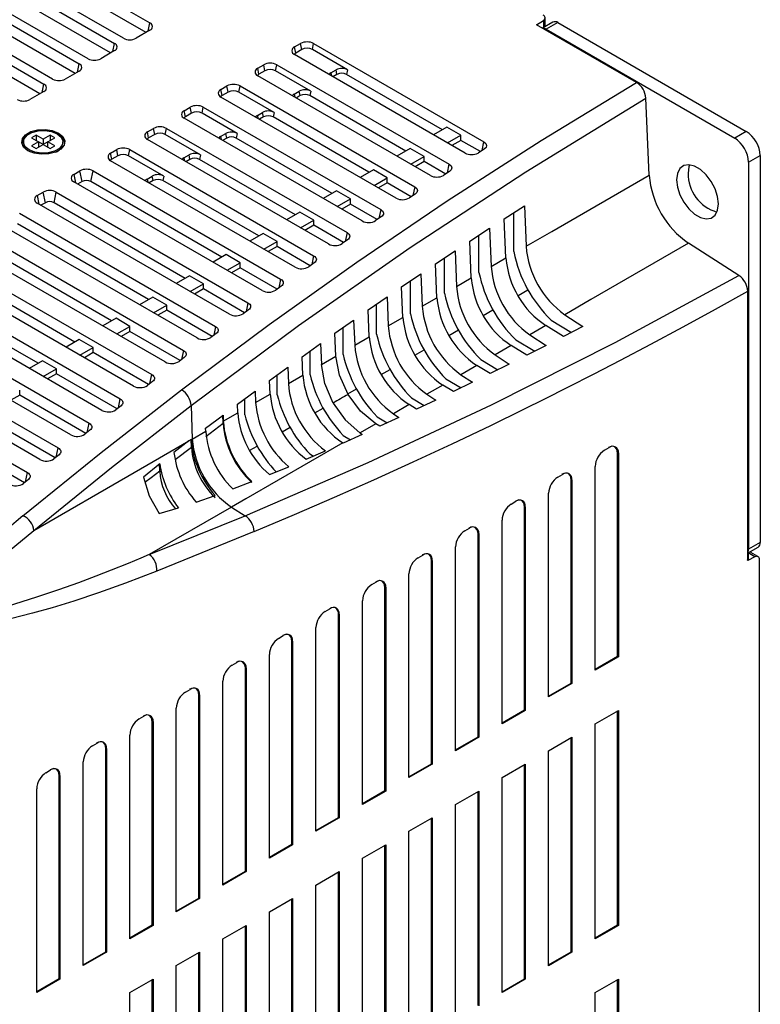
# Model space of a CAD drawing. Header units: millimetres. Extents: x 0 to 2235, y 0 to 1727.
# Tile 35 of 37: x 1624 to 1737, y 1360 to 1510. Entities that reach past the tile are written whole.
import ezdxf

# ---------------------------------------------------------------- set-up
doc = ezdxf.new("R2010")
doc.units = ezdxf.units.MM
doc.header["$LTSCALE"] = 8

msp = doc.modelspace()

# ---------------------------------------------------------------- linework, layer by layer
for p, q in [((1593.461, 1538.379), (1644.295, 1509.034)), ((1587.702, 1535.499), (1638.921, 1505.932)), ((1640.254, 1506.701), (1589.259, 1536.14)), ((1581.895, 1532.647), (1633.547, 1502.829)), ((1634.88, 1503.599), (1583.478, 1533.272)), ((1576.039, 1529.823), (1628.173, 1499.727)), ((1629.506, 1500.497), (1577.65, 1530.433)), ((1643.696, 1507.578), (1624.066, 1518.91)), ((1638.321, 1504.475), (1618.692, 1515.807)), ((1632.946, 1501.372), (1613.318, 1512.704)), ((1627.572, 1498.27), (1607.944, 1509.6)), ((1704.343, 1508.544), (1704.343, 1509.801)), ((1644.037, 1507.775), (1644.295, 1509.034)), ((1703.046, 1508.748), (1704.086, 1509.415)), ((1718.229, 1499.983), (1703.046, 1508.748)), ((1705.527, 1509.161), (1703.928, 1508.239)), ((1704.086, 1509.415), (1704.086, 1508.33)), ((1706.277, 1509.087), (1704.509, 1508.066)), ((1704.509, 1508.066), (1733.147, 1491.534)), ((1706.277, 1509.087), (1734.914, 1492.555)), ((1644.295, 1507.924), (1642.177, 1506.701)), ((1638.663, 1504.672), (1638.921, 1505.932)), ((1666.251, 1505.376), (1667.166, 1505.905)), ((1666.441, 1504.45), (1666.251, 1505.376)), ((1667.356, 1504.979), (1667.166, 1505.905)), ((1668.971, 1504.979), (1669.161, 1505.905)), ((1669.161, 1505.905), (1695.038, 1490.966)), ((1638.921, 1504.821), (1636.803, 1503.599)), ((1692.176, 1489.259), (1666.251, 1504.225)), ((1667.356, 1504.979), (1666.441, 1504.45)), ((1674.317, 1501.893), (1668.971, 1504.979)), ((1633.289, 1501.57), (1633.547, 1502.829)), ((1660.665, 1502.152), (1661.58, 1502.68)), ((1660.855, 1501.226), (1660.665, 1502.152)), ((1661.77, 1501.754), (1661.58, 1502.68)), ((1663.385, 1501.754), (1663.574, 1502.68)), ((1663.574, 1502.68), (1689.759, 1487.564)), ((1633.547, 1501.719), (1631.429, 1500.497)), ((1686.906, 1485.852), (1660.665, 1501)), ((1661.77, 1501.754), (1660.855, 1501.226)), ((1668.731, 1498.668), (1663.385, 1501.754)), ((1671.786, 1501.438), (1672.574, 1501.893)), ((1671.786, 1501.438), (1671.881, 1500.975)), ((1672.715, 1501.209), (1672.096, 1500.851)), ((1672.715, 1501.209), (1672.574, 1501.893)), ((1674.317, 1501.893), (1674.177, 1501.208)), ((1688.747, 1492.797), (1674.177, 1501.208)), ((1627.915, 1498.468), (1628.173, 1499.727)), ((1655.079, 1498.927), (1655.994, 1499.455)), ((1656.184, 1498.529), (1655.994, 1499.455)), ((1657.799, 1498.529), (1657.988, 1499.455)), ((1657.988, 1499.455), (1684.535, 1484.13)), ((1628.173, 1498.617), (1626.055, 1497.394)), ((1655.268, 1498.001), (1655.079, 1498.927)), ((1681.69, 1482.413), (1655.079, 1497.776)), ((1656.184, 1498.529), (1655.268, 1498.001)), ((1663.145, 1495.443), (1657.799, 1498.529)), ((1666.2, 1498.213), (1666.988, 1498.668)), ((1666.2, 1498.213), (1666.295, 1497.75)), ((1667.129, 1497.983), (1666.51, 1497.626)), ((1667.129, 1497.983), (1666.988, 1498.668)), ((1668.731, 1498.668), (1668.59, 1497.983)), ((1683.16, 1489.572), (1668.59, 1497.983)), ((1720.159, 1485.893), (1719.642, 1497.618)), ((1649.493, 1495.702), (1650.408, 1496.23)), ((1650.598, 1495.304), (1650.408, 1496.23)), ((1652.213, 1495.304), (1652.402, 1496.23)), ((1652.402, 1496.23), (1679.362, 1480.667)), ((1649.682, 1494.776), (1649.493, 1495.702)), ((1676.525, 1478.945), (1649.493, 1494.551)), ((1650.598, 1495.304), (1649.682, 1494.776)), ((1657.558, 1492.218), (1652.213, 1495.304)), ((1660.614, 1494.988), (1661.402, 1495.443)), ((1660.614, 1494.988), (1660.709, 1494.525)), ((1661.543, 1494.758), (1660.925, 1494.401)), ((1661.543, 1494.758), (1661.402, 1495.443)), ((1663.145, 1495.443), (1663.004, 1494.757)), ((1677.573, 1486.347), (1663.004, 1494.757)), ((1689.41, 1493.18), (1687.397, 1492.018)), ((1691.531, 1491.955), (1689.41, 1493.18)), ((1627.01, 1491.983), (1626.303, 1491.575)), ((1626.303, 1491.575), (1627.363, 1490.963)), ((1628.071, 1491.371), (1627.01, 1491.983)), ((1627.01, 1491.983), (1627.01, 1491.167)), ((1629.131, 1491.983), (1628.071, 1491.371)), ((1628.778, 1490.963), (1629.838, 1491.575)), ((1629.838, 1491.575), (1629.131, 1491.983)), ((1629.131, 1491.983), (1629.131, 1491.167)), ((1630.369, 1492.085), (1630.277, 1492.136)), ((1643.907, 1492.477), (1644.822, 1493.006)), ((1644.096, 1491.551), (1643.907, 1492.477)), ((1645.011, 1492.08), (1644.096, 1491.551)), ((1645.011, 1492.08), (1644.822, 1493.006)), ((1646.626, 1492.08), (1646.816, 1493.006)), ((1651.972, 1488.994), (1646.626, 1492.08)), ((1646.816, 1493.006), (1674.239, 1477.175)), ((1655.028, 1491.763), (1655.816, 1492.218)), ((1655.028, 1491.763), (1655.123, 1491.301)), ((1655.957, 1491.532), (1655.816, 1492.218)), ((1657.558, 1492.218), (1657.418, 1491.532)), ((1689.518, 1490.793), (1691.531, 1491.955)), ((1691.531, 1491.19), (1691.531, 1491.955)), ((1734.914, 1492.555), (1733.147, 1491.534)), ((1625.071, 1490.963), (1625.071, 1490.759)), ((1627.363, 1490.963), (1626.303, 1490.35)), ((1626.303, 1490.35), (1627.01, 1489.942)), ((1627.01, 1489.942), (1628.071, 1490.554)), ((1628.07, 1490.554), (1627.363, 1490.963)), ((1627.363, 1490.963), (1627.363, 1490.146)), ((1628.071, 1491.371), (1628.071, 1490.554)), ((1628.778, 1490.963), (1628.071, 1490.554)), ((1628.071, 1490.554), (1629.131, 1489.942)), ((1629.838, 1490.35), (1628.778, 1490.963)), ((1628.778, 1490.146), (1628.778, 1490.963)), ((1629.131, 1489.942), (1629.838, 1490.35)), ((1631.071, 1490.759), (1631.071, 1490.963)), ((1671.41, 1475.448), (1643.907, 1491.326)), ((1655.957, 1491.532), (1655.34, 1491.176)), ((1671.986, 1483.122), (1657.418, 1491.532)), ((1691.531, 1491.19), (1690.181, 1490.411)), ((1694.504, 1489.474), (1691.531, 1491.19)), ((1694.768, 1489.642), (1695.038, 1490.966)), ((1626.164, 1489.422), (1625.949, 1489.534)), ((1638.32, 1489.252), (1639.236, 1489.781)), ((1638.51, 1488.326), (1638.32, 1489.252)), ((1639.425, 1488.855), (1638.51, 1488.326)), ((1639.425, 1488.855), (1639.236, 1489.781)), ((1641.04, 1488.855), (1641.23, 1489.781)), ((1646.386, 1485.769), (1641.04, 1488.855)), ((1641.23, 1489.781), (1669.166, 1473.653)), ((1649.442, 1488.539), (1650.23, 1488.994)), ((1650.371, 1488.306), (1650.23, 1488.994)), ((1651.972, 1488.994), (1651.832, 1488.306)), ((1683.823, 1489.955), (1681.811, 1488.793)), ((1685.945, 1488.731), (1683.823, 1489.955)), ((1683.932, 1487.569), (1685.945, 1488.731)), ((1685.945, 1487.965), (1685.945, 1488.731)), ((1694.215, 1489.289), (1694.166, 1489.259)), ((1695.087, 1489.847), (1694.215, 1489.289)), ((1735.268, 1487.86), (1737.036, 1488.88)), ((1737.036, 1488.88), (1737.036, 1430.09)), ((1666.346, 1471.922), (1638.32, 1488.101)), ((1649.442, 1488.539), (1649.537, 1488.076)), ((1650.371, 1488.306), (1649.754, 1487.95)), ((1666.399, 1479.896), (1651.832, 1488.306)), ((1685.945, 1487.965), (1684.596, 1487.186)), ((1689.23, 1486.068), (1685.945, 1487.965)), ((1689.487, 1486.235), (1689.759, 1487.564)), ((1735.268, 1487.86), (1735.268, 1429.069)), ((1632.734, 1486.028), (1633.65, 1486.556)), ((1632.734, 1486.028), (1633.002, 1484.722)), ((1633.98, 1484.941), (1633.65, 1486.556)), ((1635.313, 1484.941), (1635.644, 1486.556)), ((1635.644, 1486.556), (1664.145, 1470.102)), ((1643.856, 1485.314), (1644.644, 1485.769)), ((1644.785, 1485.081), (1644.644, 1485.769)), ((1646.386, 1485.769), (1646.245, 1485.081)), ((1678.237, 1486.73), (1676.225, 1485.568)), ((1680.359, 1485.506), (1678.237, 1486.73)), ((1688.954, 1485.888), (1688.896, 1485.852)), ((1689.818, 1486.451), (1688.954, 1485.888)), ((1705.338, 1477.338), (1720.159, 1485.893)), ((1661.334, 1468.366), (1632.734, 1484.876)), ((1633.98, 1484.941), (1633.301, 1484.549)), ((1655.226, 1473.446), (1635.313, 1484.941)), ((1643.856, 1485.314), (1643.951, 1484.851)), ((1644.785, 1485.081), (1644.169, 1484.725)), ((1660.813, 1476.671), (1646.245, 1485.081)), ((1678.346, 1484.344), (1680.359, 1485.506)), ((1680.359, 1484.739), (1679.01, 1483.96)), ((1680.359, 1484.739), (1680.359, 1485.506)), ((1684.011, 1482.63), (1680.359, 1484.739)), ((1684.535, 1484.13), (1684.262, 1482.797)), ((1627.148, 1482.803), (1628.063, 1483.331)), ((1627.148, 1482.803), (1627.416, 1481.497)), ((1628.394, 1481.716), (1628.063, 1483.331)), ((1629.727, 1481.716), (1630.058, 1483.331)), ((1630.058, 1483.331), (1659.175, 1466.522)), ((1672.651, 1483.506), (1670.638, 1482.344)), ((1674.772, 1482.281), (1672.651, 1483.506)), ((1684.602, 1483.023), (1683.747, 1482.455)), ((1656.372, 1464.781), (1627.148, 1481.652)), ((1628.394, 1481.716), (1627.716, 1481.324)), ((1649.639, 1470.221), (1629.727, 1481.716)), ((1672.76, 1481.119), (1674.772, 1482.281)), ((1674.772, 1481.513), (1673.425, 1480.735)), ((1674.772, 1481.513), (1674.772, 1482.281)), ((1678.843, 1479.163), (1674.772, 1481.513)), ((1698.133, 1479.288), (1701.191, 1481.246)), ((1701.191, 1481.246), (1701.453, 1475.094)), ((1624.471, 1480.106), (1654.255, 1462.913)), ((1667.065, 1480.281), (1665.052, 1479.119)), ((1669.186, 1479.056), (1667.065, 1480.281)), ((1679.362, 1480.667), (1679.088, 1479.329)), ((1699.589, 1474.284), (1699.589, 1480.22)), ((1651.46, 1461.167), (1621.562, 1478.427)), ((1644.052, 1466.996), (1624.141, 1478.49)), ((1667.174, 1477.894), (1669.186, 1479.056)), ((1669.186, 1478.288), (1667.839, 1477.51)), ((1669.186, 1478.288), (1669.186, 1479.056)), ((1673.725, 1475.667), (1669.186, 1478.288)), ((1679.436, 1479.565), (1678.591, 1478.993)), ((1698.394, 1473.33), (1698.133, 1479.288)), ((1618.885, 1476.881), (1649.382, 1459.276)), ((1661.479, 1477.056), (1659.466, 1475.894)), ((1663.6, 1475.831), (1661.479, 1477.056)), ((1674.239, 1477.175), (1673.964, 1475.832)), ((1692.88, 1475.871), (1695.895, 1477.841)), ((1694.293, 1471.121), (1694.293, 1476.794)), ((1695.895, 1477.841), (1696.141, 1472.028)), ((1701.453, 1475.094), (1705.338, 1477.338)), ((1646.595, 1457.526), (1615.976, 1475.202)), ((1638.465, 1463.77), (1618.554, 1475.265)), ((1661.588, 1474.669), (1663.6, 1475.831)), ((1663.6, 1475.062), (1663.6, 1475.831)), ((1674.321, 1476.078), (1673.485, 1475.502)), ((1693.122, 1470.287), (1692.88, 1475.871)), ((1726.129, 1475.553), (1711.308, 1466.997)), ((1733.787, 1470.67), (1726.129, 1475.553)), ((1613.299, 1473.657), (1644.556, 1455.612)), ((1655.893, 1473.831), (1653.88, 1472.669)), ((1658.014, 1472.606), (1655.893, 1473.831)), ((1663.6, 1475.062), (1662.254, 1474.285)), ((1668.658, 1472.142), (1663.6, 1475.062)), ((1669.166, 1473.653), (1668.89, 1472.305)), ((1687.682, 1472.422), (1690.655, 1474.403)), ((1690.655, 1474.403), (1690.881, 1468.992)), ((1656.001, 1471.445), (1658.014, 1472.606)), ((1658.014, 1471.836), (1658.014, 1472.606)), ((1669.257, 1472.562), (1668.429, 1471.981)), ((1687.903, 1467.274), (1687.682, 1472.422)), ((1689.052, 1467.973), (1689.052, 1473.335)), ((1696.141, 1472.028), (1698.394, 1473.33)), ((1641.776, 1453.858), (1610.39, 1471.977)), ((1632.878, 1460.545), (1612.968, 1472.039)), ((1650.307, 1470.606), (1648.294, 1469.444)), ((1652.428, 1469.382), (1650.307, 1470.606)), ((1658.014, 1471.836), (1656.669, 1471.059)), ((1663.643, 1468.587), (1658.014, 1471.836)), ((1682.539, 1468.942), (1685.467, 1470.931)), ((1685.467, 1470.931), (1685.671, 1465.985)), ((1607.713, 1470.432), (1639.774, 1451.923)), ((1650.415, 1468.22), (1652.428, 1469.382)), ((1652.428, 1468.611), (1652.428, 1469.382)), ((1664.145, 1470.102), (1663.868, 1468.748)), ((1683.865, 1464.841), (1683.865, 1469.843)), ((1690.881, 1468.992), (1693.122, 1470.287)), ((1637.001, 1450.165), (1604.804, 1468.752)), ((1627.292, 1457.32), (1607.382, 1468.814)), ((1652.428, 1468.611), (1651.083, 1467.834)), ((1658.678, 1465.003), (1652.428, 1468.611)), ((1664.244, 1469.017), (1663.424, 1468.431)), ((1682.736, 1464.291), (1682.539, 1468.942)), ((1735.178, 1468.395), (1735.037, 1468.316)), ((1735.127, 1427.354), (1735.127, 1468.264)), ((1735.178, 1428.628), (1735.178, 1468.395)), ((1602.127, 1467.207), (1635.033, 1448.211)), ((1644.72, 1467.381), (1642.708, 1466.22)), ((1646.842, 1466.157), (1644.72, 1467.381)), ((1644.829, 1464.995), (1646.842, 1466.157)), ((1646.842, 1465.385), (1646.842, 1466.157)), ((1659.175, 1466.522), (1658.897, 1465.162)), ((1677.448, 1465.431), (1680.332, 1467.428)), ((1678.731, 1461.727), (1678.731, 1466.319)), ((1680.332, 1467.428), (1680.512, 1463.006)), ((1685.671, 1465.985), (1687.903, 1467.274)), ((1711.308, 1466.997), (1707.324, 1464.696)), ((1632.266, 1446.449), (1599.217, 1465.528)), ((1646.842, 1465.385), (1645.498, 1464.609)), ((1653.763, 1461.39), (1646.842, 1465.385)), ((1659.282, 1465.442), (1658.47, 1464.851)), ((1677.619, 1461.336), (1677.448, 1465.431)), ((1694.939, 1464.575), (1696.42, 1465.43)), ((1707.324, 1464.696), (1710.065, 1462.895)), ((1596.541, 1463.982), (1630.331, 1444.475)), ((1639.134, 1464.157), (1637.122, 1462.995)), ((1641.256, 1462.932), (1639.134, 1464.157)), ((1672.409, 1461.89), (1675.248, 1463.893)), ((1675.248, 1463.893), (1675.402, 1460.056)), ((1680.512, 1463.006), (1682.736, 1464.291)), ((1705.261, 1463.874), (1708.372, 1462.017)), ((1627.571, 1442.71), (1593.631, 1462.303)), ((1639.243, 1461.77), (1641.256, 1462.932)), ((1641.256, 1462.16), (1639.912, 1461.384)), ((1641.256, 1462.16), (1641.256, 1462.932)), ((1648.896, 1457.749), (1641.256, 1462.16)), ((1654.369, 1461.839), (1653.565, 1461.243)), ((1654.255, 1462.913), (1653.975, 1461.547)), ((1672.552, 1458.411), (1672.409, 1461.89)), ((1673.649, 1458.632), (1673.649, 1462.765)), ((1689.719, 1461.561), (1691.156, 1462.391)), ((1704.462, 1463.046), (1702.013, 1461.63)), ((1702.013, 1461.63), (1704.479, 1460.012)), ((1707.155, 1461.386), (1704.462, 1463.046)), ((1710.065, 1462.895), (1707.155, 1461.386)), ((1590.955, 1460.757), (1625.671, 1440.716)), ((1633.548, 1460.932), (1631.535, 1459.77)), ((1635.669, 1459.707), (1633.548, 1460.932)), ((1667.42, 1458.32), (1670.213, 1460.327)), ((1670.213, 1460.327), (1670.339, 1457.134)), ((1675.402, 1460.056), (1677.619, 1461.336)), ((1699.887, 1460.866), (1702.77, 1459.145)), ((1633.657, 1458.545), (1635.669, 1459.707)), ((1635.669, 1458.934), (1634.327, 1458.159)), ((1635.669, 1458.934), (1635.669, 1459.707)), ((1644.075, 1454.081), (1635.669, 1458.934)), ((1649.382, 1459.276), (1649.102, 1457.904)), ((1668.617, 1455.559), (1668.617, 1459.18)), ((1684.549, 1458.577), (1685.943, 1459.382)), ((1699.19, 1460.002), (1696.753, 1458.595)), ((1701.569, 1458.536), (1699.19, 1460.002)), ((1704.479, 1460.012), (1701.569, 1458.536)), ((1627.962, 1457.707), (1625.949, 1456.545)), ((1630.083, 1456.482), (1627.962, 1457.707)), ((1649.504, 1458.207), (1648.708, 1457.607)), ((1667.533, 1455.514), (1667.42, 1458.32)), ((1670.339, 1457.134), (1672.552, 1458.411)), ((1694.556, 1457.895), (1697.168, 1456.337)), ((1698.892, 1457.193), (1695.983, 1455.749)), ((1696.753, 1458.595), (1698.892, 1457.193)), ((1628.071, 1455.321), (1630.083, 1456.482)), ((1630.083, 1455.708), (1628.741, 1454.933)), ((1630.083, 1455.708), (1630.083, 1456.482)), ((1639.298, 1450.389), (1630.083, 1455.708)), ((1662.48, 1454.722), (1665.227, 1456.731)), ((1665.227, 1456.731), (1665.324, 1454.239)), ((1679.431, 1455.621), (1680.78, 1456.4)), ((1693.969, 1456.989), (1691.545, 1455.588)), ((1695.983, 1455.749), (1693.969, 1456.989)), ((1644.685, 1454.549), (1643.896, 1453.944)), ((1644.274, 1454.234), (1644.556, 1455.612)), ((1662.563, 1452.644), (1662.48, 1454.722)), ((1663.634, 1452.508), (1663.634, 1455.566)), ((1665.324, 1454.239), (1667.533, 1455.514)), ((1689.27, 1454.96), (1691.566, 1453.591)), ((1693.306, 1454.435), (1690.397, 1453.024)), ((1691.545, 1455.588), (1693.306, 1454.435)), ((1624.497, 1452.483), (1624.497, 1453.258)), ((1657.588, 1451.097), (1660.288, 1453.106)), ((1660.288, 1453.106), (1660.355, 1451.37)), ((1674.363, 1452.692), (1675.666, 1453.445)), ((1688.801, 1454.005), (1686.386, 1452.611)), ((1690.397, 1453.024), (1688.801, 1454.005)), ((1624.497, 1452.483), (1623.156, 1451.708)), ((1634.561, 1446.673), (1624.497, 1452.483)), ((1639.491, 1450.539), (1639.774, 1451.923)), ((1658.698, 1449.483), (1658.698, 1451.923)), ((1660.355, 1451.37), (1662.563, 1452.644)), ((1684.028, 1452.06), (1685.964, 1450.905)), ((1687.72, 1451.739), (1684.811, 1450.358)), ((1686.386, 1452.611), (1687.72, 1451.739)), ((1639.909, 1450.865), (1639.127, 1450.256)), ((1650.534, 1450.901), (1650.722, 1445.81)), ((1655.43, 1448.527), (1657.638, 1449.802)), ((1657.638, 1449.802), (1657.588, 1451.097)), ((1669.344, 1449.792), (1670.6, 1450.518)), ((1683.684, 1451.051), (1681.277, 1449.661)), ((1681.277, 1449.661), (1682.134, 1449.102)), ((1684.811, 1450.358), (1683.684, 1451.051)), ((1629.864, 1442.934), (1618.911, 1449.257)), ((1634.748, 1446.821), (1635.033, 1448.211)), ((1652.742, 1447.445), (1655.396, 1449.452)), ((1652.77, 1446.214), (1655.399, 1448.204)), ((1655.399, 1448.204), (1655.353, 1449.42)), ((1655.396, 1449.452), (1655.43, 1448.527)), ((1678.83, 1449.193), (1680.363, 1448.28)), ((1682.134, 1449.102), (1679.225, 1447.751)), ((1635.173, 1447.157), (1634.398, 1446.544)), ((1650.722, 1445.81), (1652.76, 1446.986)), ((1652.76, 1446.986), (1652.742, 1447.445)), ((1664.385, 1446.926), (1665.581, 1447.617)), ((1676.203, 1446.747), (1676.216, 1446.739)), ((1678.616, 1448.125), (1676.216, 1446.739)), ((1676.216, 1446.739), (1676.548, 1446.523)), ((1679.225, 1447.751), (1678.616, 1448.125)), ((1625.209, 1439.171), (1613.325, 1446.031)), ((1641.911, 1440.724), (1650.222, 1445.522)), ((1650.214, 1445.525), (1647.933, 1443.771)), ((1650.541, 1445.715), (1650.214, 1445.525)), ((1650.585, 1444.559), (1650.541, 1445.715)), ((1650.551, 1445.711), (1650.722, 1445.81)), ((1673.598, 1445.227), (1658.873, 1436.73)), ((1673.638, 1445.202), (1673.598, 1445.227)), ((1676.548, 1446.523), (1673.639, 1445.202)), ((1673.676, 1446.359), (1674.762, 1445.712)), ((1630.046, 1443.08), (1630.331, 1444.475)), ((1648.138, 1442.706), (1650.585, 1444.559)), ((1659.482, 1444.093), (1660.607, 1444.743)), ((1668.052, 1442.737), (1670.962, 1444.006)), ((1713.348, 1444.101), (1714.055, 1444.51)), ((1715.355, 1412.806), (1715.355, 1443.731)), ((1715.355, 1443.731), (1715.469, 1443.693)), ((1715.469, 1443.693), (1715.469, 1412.74)), ((1630.477, 1443.426), (1629.709, 1442.81)), ((1668.566, 1443.555), (1669.142, 1443.212)), ((1625.384, 1439.314), (1625.671, 1440.716)), ((1626.64, 1431.909), (1641.911, 1440.724)), ((1645.786, 1442.037), (1643.297, 1439.998)), ((1645.771, 1440.913), (1645.728, 1442.073)), ((1662.466, 1440.406), (1665.376, 1441.602)), ((1711.933, 1410.699), (1711.933, 1441.652)), ((1625.823, 1439.671), (1625.062, 1439.051)), ((1656.88, 1438.23), (1659.789, 1439.342)), ((1706.277, 1440.019), (1706.984, 1440.428)), ((1708.284, 1408.724), (1708.284, 1439.649)), ((1708.284, 1439.649), (1708.398, 1439.611)), ((1708.398, 1439.611), (1708.398, 1408.658)), ((1651.294, 1436.239), (1654.203, 1437.25)), ((1658.873, 1436.73), (1656.691, 1435.47)), ((1699.205, 1435.937), (1699.913, 1436.346)), ((1704.862, 1406.617), (1704.862, 1437.57)), ((1656.691, 1435.47), (1644.186, 1428.251)), ((1645.708, 1434.482), (1648.617, 1435.363)), ((1656.691, 1435.47), (1658.771, 1434.164)), ((1701.213, 1404.642), (1701.213, 1435.567)), ((1701.213, 1435.567), (1701.327, 1435.529)), ((1701.327, 1435.529), (1701.327, 1404.576)), ((1644.186, 1428.251), (1658.771, 1434.164)), ((1697.791, 1402.535), (1697.791, 1433.488)), ((1660.123, 1431.742), (1645.326, 1425.735)), ((1692.134, 1431.855), (1692.842, 1432.264)), ((1694.142, 1400.56), (1694.142, 1431.485)), ((1694.142, 1431.485), (1694.256, 1431.447)), ((1694.256, 1431.447), (1694.256, 1400.494)), ((1690.72, 1398.453), (1690.72, 1429.406)), ((1735.178, 1428.51), (1736.725, 1429.403)), ((1737.036, 1430.09), (1735.268, 1429.069)), ((1685.063, 1427.773), (1685.77, 1428.182)), ((1687.071, 1396.478), (1687.071, 1427.403)), ((1687.071, 1427.403), (1687.185, 1427.365)), ((1687.185, 1427.365), (1687.185, 1396.412)), ((1735.037, 1427.406), (1735.178, 1427.479)), ((1736.224, 1427.922), (1735.127, 1427.354)), ((1735.178, 1428.628), (1735.178, 1427.479)), ((1736.224, 1427.922), (1735.192, 1428.518)), ((1736.687, 1427.951), (1735.599, 1428.579)), ((1736.895, 1236.553), (1736.895, 1427.493)), ((1683.649, 1394.371), (1683.649, 1425.324)), ((1677.992, 1423.691), (1678.699, 1424.099)), ((1680, 1392.396), (1680, 1423.321)), ((1680, 1423.321), (1680.114, 1423.283)), ((1680.114, 1423.283), (1680.114, 1392.33)), ((1676.578, 1390.289), (1676.578, 1421.242)), ((1670.921, 1419.609), (1671.628, 1420.017)), ((1672.929, 1388.314), (1672.929, 1419.239)), ((1672.929, 1419.239), (1673.043, 1419.201)), ((1673.043, 1419.201), (1673.043, 1388.248)), ((1669.507, 1386.207), (1669.507, 1417.16)), ((1663.85, 1415.527), (1664.557, 1415.935)), ((1665.858, 1384.232), (1665.858, 1415.157)), ((1665.858, 1415.157), (1665.971, 1415.119)), ((1665.971, 1415.119), (1665.971, 1384.166)), ((1662.436, 1382.125), (1662.436, 1413.078)), ((1711.933, 1410.83), (1715.355, 1412.806)), ((1715.469, 1412.74), (1711.933, 1410.699)), ((1715.355, 1412.806), (1715.469, 1412.74)), ((1656.779, 1411.445), (1657.486, 1411.853)), ((1658.787, 1380.149), (1658.787, 1411.075)), ((1658.9, 1411.037), (1658.787, 1411.075)), ((1658.9, 1411.037), (1658.9, 1380.084)), ((1649.708, 1407.363), (1650.415, 1407.771)), ((1655.365, 1378.043), (1655.365, 1408.996)), ((1704.862, 1406.748), (1708.284, 1408.724)), ((1708.398, 1408.658), (1704.862, 1406.617)), ((1708.284, 1408.724), (1708.398, 1408.658)), ((1651.715, 1376.067), (1651.715, 1406.993)), ((1651.829, 1406.955), (1651.715, 1406.993)), ((1651.829, 1406.955), (1651.829, 1376.002)), ((1648.294, 1373.961), (1648.294, 1404.914)), ((1642.637, 1403.281), (1643.344, 1403.689)), ((1697.791, 1402.666), (1701.213, 1404.642)), ((1701.327, 1404.576), (1697.791, 1402.535)), ((1701.213, 1404.642), (1701.327, 1404.576)), ((1711.933, 1402.534), (1715.469, 1404.575)), ((1715.355, 1371.979), (1715.355, 1404.509)), ((1715.469, 1404.575), (1715.469, 1371.913)), ((1644.644, 1371.985), (1644.644, 1402.911)), ((1644.758, 1402.873), (1644.644, 1402.911)), ((1644.758, 1402.873), (1644.758, 1371.92)), ((1711.933, 1369.872), (1711.933, 1402.534)), ((1641.223, 1369.879), (1641.223, 1400.832)), ((1690.72, 1398.584), (1694.142, 1400.56)), ((1694.256, 1400.494), (1690.72, 1398.453)), ((1694.142, 1400.56), (1694.256, 1400.494)), ((1704.862, 1398.452), (1708.398, 1400.493)), ((1708.284, 1367.897), (1708.284, 1400.427)), ((1708.398, 1400.493), (1708.398, 1367.831)), ((1635.566, 1399.199), (1636.273, 1399.607)), ((1637.573, 1367.903), (1637.573, 1398.828)), ((1637.687, 1398.791), (1637.573, 1398.828)), ((1637.687, 1398.791), (1637.687, 1367.838)), ((1704.862, 1365.79), (1704.862, 1398.452)), ((1634.152, 1365.797), (1634.152, 1396.75)), ((1683.649, 1394.502), (1687.071, 1396.478)), ((1687.185, 1396.412), (1683.649, 1394.371)), ((1687.071, 1396.478), (1687.185, 1396.412)), ((1697.791, 1394.37), (1701.327, 1396.411)), ((1701.213, 1363.815), (1701.213, 1396.345)), ((1701.327, 1396.411), (1701.327, 1363.749)), ((1628.495, 1395.117), (1629.202, 1395.525)), ((1630.502, 1363.821), (1630.502, 1394.746)), ((1630.616, 1394.709), (1630.502, 1394.746)), ((1630.616, 1394.709), (1630.616, 1363.756)), ((1697.791, 1361.708), (1697.791, 1394.37)), ((1627.081, 1361.715), (1627.081, 1392.667)), ((1676.578, 1390.42), (1680, 1392.396)), ((1680.114, 1392.33), (1676.578, 1390.289)), ((1680, 1392.396), (1680.114, 1392.33)), ((1690.72, 1390.287), (1694.256, 1392.329)), ((1694.142, 1359.733), (1694.142, 1392.263)), ((1694.256, 1392.329), (1694.256, 1359.667)), ((1690.72, 1357.626), (1690.72, 1390.287)), ((1669.507, 1386.338), (1672.929, 1388.314)), ((1673.043, 1388.248), (1669.507, 1386.207)), ((1672.929, 1388.314), (1673.043, 1388.248)), ((1683.649, 1386.205), (1687.185, 1388.246)), ((1687.071, 1355.651), (1687.071, 1388.181)), ((1687.185, 1388.246), (1687.185, 1355.585)), ((1683.649, 1353.544), (1683.649, 1386.205)), ((1662.436, 1382.256), (1665.858, 1384.232)), ((1665.971, 1384.166), (1662.436, 1382.125)), ((1665.858, 1384.232), (1665.971, 1384.166)), ((1676.578, 1382.123), (1680.114, 1384.164)), ((1680, 1351.569), (1680, 1384.099)), ((1680.114, 1384.164), (1680.114, 1351.503)), ((1676.578, 1349.462), (1676.578, 1382.123)), ((1655.365, 1378.174), (1658.787, 1380.149)), ((1658.9, 1380.084), (1655.365, 1378.043)), ((1658.787, 1380.149), (1658.9, 1380.084)), ((1669.507, 1378.041), (1673.043, 1380.082)), ((1672.929, 1347.487), (1672.929, 1380.017)), ((1673.043, 1380.082), (1673.043, 1347.421)), ((1669.507, 1345.38), (1669.507, 1378.041)), ((1648.294, 1374.092), (1651.715, 1376.067)), ((1651.829, 1376.002), (1648.294, 1373.961)), ((1651.715, 1376.067), (1651.829, 1376.002)), ((1662.436, 1373.959), (1665.971, 1376)), ((1665.858, 1343.404), (1665.858, 1375.935)), ((1665.971, 1376), (1665.971, 1343.339)), ((1662.436, 1341.298), (1662.436, 1373.959)), ((1641.223, 1370.01), (1644.644, 1371.985)), ((1644.758, 1371.92), (1641.223, 1369.879)), ((1644.644, 1371.985), (1644.758, 1371.92)), ((1655.365, 1369.877), (1658.9, 1371.918)), ((1658.9, 1371.918), (1658.9, 1339.257)), ((1711.933, 1370.003), (1715.355, 1371.979)), ((1715.469, 1371.913), (1711.933, 1369.872)), ((1715.469, 1371.913), (1715.355, 1371.979)), ((1658.787, 1339.322), (1658.787, 1371.853)), ((1655.365, 1337.216), (1655.365, 1369.877)), ((1634.152, 1365.928), (1637.573, 1367.903)), ((1637.687, 1367.838), (1634.152, 1365.797)), ((1637.573, 1367.903), (1637.687, 1367.838)), ((1648.294, 1365.795), (1651.829, 1367.836)), ((1651.715, 1335.24), (1651.715, 1367.771)), ((1651.829, 1367.836), (1651.829, 1335.175)), ((1704.862, 1365.921), (1708.284, 1367.897)), ((1708.398, 1367.831), (1704.862, 1365.79)), ((1708.398, 1367.831), (1708.284, 1367.897)), ((1648.294, 1333.134), (1648.294, 1365.795)), ((1627.081, 1361.846), (1630.502, 1363.821)), ((1630.616, 1363.756), (1627.081, 1361.715)), ((1630.502, 1363.821), (1630.616, 1363.756)), ((1641.223, 1361.713), (1644.758, 1363.754)), ((1644.644, 1331.158), (1644.644, 1363.689)), ((1644.758, 1363.754), (1644.758, 1331.093)), ((1697.791, 1361.839), (1701.213, 1363.815)), ((1701.327, 1363.749), (1697.791, 1361.708)), ((1701.327, 1363.749), (1701.213, 1363.815)), ((1711.933, 1361.707), (1715.469, 1363.748)), ((1715.355, 1331.152), (1715.355, 1363.682)), ((1715.469, 1363.748), (1715.469, 1331.086)), ((1641.223, 1329.052), (1641.223, 1361.713)), ((1711.933, 1329.045), (1711.933, 1361.707))]:
    msp.add_line(p, q)
at = {"flags": 128}
for points in [[(1666.441, 1504.45), (1666.299, 1504.351), (1666.205, 1504.253)], [(1660.855, 1501.226), (1660.712, 1501.126), (1660.619, 1501.028)], [(1649.111, 1453.287), (1662.415, 1463.212), (1675.729, 1472.691), (1689.462, 1481.995), (1703.749, 1491.176), (1718.229, 1499.983)], [(1650.534, 1450.901), (1666.879, 1463.036), (1683.819, 1474.893), (1701.395, 1486.433), (1719.642, 1497.618)], [(1655.268, 1498.001), (1655.126, 1497.901), (1655.033, 1497.803)], [(1649.682, 1494.776), (1649.54, 1494.676), (1649.447, 1494.579)], [(1625.751, 1489.624), (1625.097, 1490.162), (1624.802, 1490.798), (1624.902, 1491.453), (1625.383, 1492.049), (1626.189, 1492.514), (1627.221, 1492.792), (1628.356, 1492.849), (1629.457, 1492.679), (1630.39, 1492.302)], [(1625.949, 1489.738), (1625.352, 1490.231), (1625.082, 1490.812), (1625.173, 1491.411), (1625.613, 1491.956), (1626.35, 1492.381), (1627.294, 1492.636), (1628.332, 1492.688), (1629.338, 1492.532), (1630.192, 1492.187)], [(1630.39, 1492.302), (1631.044, 1491.763), (1631.339, 1491.128), (1631.239, 1490.473), (1630.758, 1489.876), (1629.952, 1489.411), (1628.92, 1489.133), (1627.785, 1489.076), (1626.684, 1489.246), (1625.751, 1489.624)], [(1630.192, 1492.187), (1630.789, 1491.695), (1631.059, 1491.114), (1630.968, 1490.514), (1630.528, 1489.969), (1629.791, 1489.544), (1628.847, 1489.29), (1627.809, 1489.237), (1626.803, 1489.393), (1625.949, 1489.738)], [(1644.096, 1491.551), (1643.954, 1491.451), (1643.861, 1491.354)], [(1695.038, 1490.966), (1695.337, 1490.712), (1695.45, 1490.412), (1695.363, 1490.109), (1695.087, 1489.847)], [(1638.51, 1488.326), (1638.368, 1488.226), (1638.275, 1488.129)], [(1689.759, 1487.564), (1690.056, 1487.312), (1690.171, 1487.014), (1690.087, 1486.713), (1689.817, 1486.451)], [(1730.672, 1481.531), (1730.543, 1482.641), (1730.167, 1483.809), (1729.574, 1484.942), (1728.812, 1485.948), (1727.943, 1486.744), (1727.037, 1487.267), (1726.168, 1487.474), (1725.406, 1487.348), (1724.813, 1486.9), (1724.437, 1486.166), (1724.308, 1485.205)], [(1726.305, 1487.462), (1726.204, 1487.186), (1726.076, 1486.226)], [(1684.535, 1484.13), (1684.83, 1483.88), (1684.946, 1483.584), (1684.866, 1483.285), (1684.602, 1483.023)], [(1724.308, 1485.205), (1724.437, 1484.096), (1724.813, 1482.927), (1725.406, 1481.794), (1726.168, 1480.789), (1727.037, 1479.993), (1727.943, 1479.47), (1728.812, 1479.263), (1729.574, 1479.388), (1730.167, 1479.836), (1730.543, 1480.571), (1730.672, 1481.531)], [(1679.362, 1480.667), (1679.529, 1480.55), (1679.656, 1480.418), (1679.738, 1480.274), (1679.773, 1480.124), (1679.759, 1479.973), (1679.696, 1479.826), (1679.587, 1479.688), (1679.436, 1479.565)], [(1674.239, 1477.175), (1674.405, 1477.059), (1674.532, 1476.928), (1674.614, 1476.785), (1674.649, 1476.636), (1674.637, 1476.486), (1674.576, 1476.339), (1674.47, 1476.202), (1674.321, 1476.078)], [(1669.166, 1473.653), (1669.332, 1473.538), (1669.458, 1473.408), (1669.54, 1473.266), (1669.577, 1473.118), (1669.565, 1472.969), (1669.507, 1472.823), (1669.403, 1472.686), (1669.257, 1472.562)], [(1658.771, 1434.164), (1677.455, 1442.259), (1696.194, 1451.006), (1714.977, 1460.46), (1733.787, 1470.67)], [(1664.145, 1470.102), (1664.31, 1469.988), (1664.436, 1469.858), (1664.518, 1469.718), (1664.555, 1469.571), (1664.545, 1469.422), (1664.489, 1469.277), (1664.387, 1469.141), (1664.244, 1469.017)], [(1660.123, 1431.742), (1666.244, 1434.33), (1672.314, 1436.959), (1678.331, 1439.629), (1684.297, 1442.341), (1690.211, 1445.093), (1696.074, 1447.886), (1701.095, 1450.331), (1704.314, 1451.925), (1707.801, 1453.674), (1711.814, 1455.719), (1715.812, 1457.788), (1720.414, 1460.211), (1725.344, 1462.857), (1730.248, 1465.542), (1735.127, 1468.264)], [(1700.213, 1467.619), (1700.221, 1467.624), (1701.734, 1468.497)], [(1659.175, 1466.522), (1659.339, 1466.408), (1659.464, 1466.28), (1659.547, 1466.14), (1659.585, 1465.994), (1659.576, 1465.846), (1659.521, 1465.702), (1659.422, 1465.566), (1659.282, 1465.442)], [(1654.255, 1462.913), (1654.418, 1462.8), (1654.543, 1462.672), (1654.626, 1462.533), (1654.664, 1462.388), (1654.657, 1462.241), (1654.604, 1462.098), (1654.507, 1461.962), (1654.369, 1461.839)], [(1649.382, 1459.276), (1649.544, 1459.164), (1649.669, 1459.037), (1649.752, 1458.899), (1649.792, 1458.755), (1649.785, 1458.609), (1649.734, 1458.466), (1649.639, 1458.33), (1649.504, 1458.207)], [(1674.406, 1452.595), (1673.083, 1455.538), (1672.552, 1458.411)], [(1672.136, 1451.283), (1670.853, 1454.252), (1670.34, 1457.133)], [(1644.556, 1455.612), (1644.718, 1455.501), (1644.842, 1455.375), (1644.925, 1455.238), (1644.965, 1455.094), (1644.96, 1454.949), (1644.91, 1454.807), (1644.818, 1454.672), (1644.685, 1454.549)], [(1624.999, 1434.139), (1636.894, 1443.777), (1649.111, 1453.287)], [(1639.774, 1451.923), (1639.934, 1451.813), (1640.058, 1451.687), (1640.142, 1451.551), (1640.182, 1451.408), (1640.178, 1451.264), (1640.13, 1451.122), (1640.039, 1450.988), (1639.909, 1450.865)], [(1674.406, 1452.595), (1674.122, 1452.431), (1673.838, 1452.266), (1673.554, 1452.102), (1673.27, 1451.938), (1672.986, 1451.774), (1672.703, 1451.61), (1672.419, 1451.447), (1672.136, 1451.283)], [(1672.136, 1451.283), (1673.95, 1448.729), (1676.203, 1446.747)], [(1678.616, 1448.125), (1676.302, 1450.048), (1674.406, 1452.595)], [(1626.64, 1431.909), (1638.432, 1441.471), (1650.534, 1450.901)], [(1635.033, 1448.211), (1635.192, 1448.101), (1635.316, 1447.976), (1635.4, 1447.841), (1635.441, 1447.699), (1635.438, 1447.555), (1635.391, 1447.414), (1635.302, 1447.28), (1635.173, 1447.157)], [(1630.331, 1444.475), (1630.49, 1444.366), (1630.614, 1444.242), (1630.697, 1444.107), (1630.739, 1443.966), (1630.737, 1443.823), (1630.691, 1443.683), (1630.604, 1443.549), (1630.477, 1443.426)], [(1715.355, 1443.731), (1715.249, 1444.284), (1714.948, 1444.631), (1714.497, 1444.719), (1713.965, 1444.534)], [(1625.671, 1440.716), (1625.829, 1440.607), (1625.952, 1440.484), (1626.036, 1440.35), (1626.078, 1440.21), (1626.077, 1440.067), (1626.033, 1439.927), (1625.948, 1439.794), (1625.823, 1439.671)], [(1645.771, 1440.913), (1644.481, 1439.935), (1643.538, 1439.222)], [(1643.297, 1439.998), (1644.173, 1437.178), (1645.708, 1434.482)], [(1708.284, 1439.649), (1708.178, 1440.202), (1707.877, 1440.549), (1707.426, 1440.637), (1706.894, 1440.452)], [(1701.213, 1435.567), (1701.107, 1436.12), (1700.806, 1436.467), (1700.355, 1436.555), (1699.823, 1436.37)], [(1610.589, 1417.861), (1618.24, 1425.001), (1626.64, 1431.909)], [(1694.142, 1431.485), (1694.036, 1432.038), (1693.735, 1432.385), (1693.284, 1432.473), (1692.752, 1432.288)], [(1644.186, 1428.251), (1642.893, 1427.708), (1640.968, 1426.914), (1638.416, 1425.889), (1636.093, 1424.984), (1633.423, 1423.981), (1630.412, 1422.899), (1627.066, 1421.766), (1622.591, 1420.384), (1618.824, 1419.364), (1615.754, 1418.659), (1613.902, 1418.304), (1612.43, 1418.072), (1611.328, 1417.933), (1610.589, 1417.861)], [(1687.071, 1427.403), (1686.965, 1427.956), (1686.664, 1428.303), (1686.213, 1428.39), (1685.681, 1428.206)], [(1645.326, 1425.735), (1640.577, 1423.924), (1636.484, 1422.453), (1632.714, 1421.199), (1629.411, 1420.177), (1626.422, 1419.327), (1623.088, 1418.476), (1619.062, 1417.604), (1614.965, 1416.95), (1611.495, 1416.647), (1608.821, 1416.714)], [(1680, 1423.321), (1679.894, 1423.874), (1679.593, 1424.221), (1679.142, 1424.308), (1678.61, 1424.124)], [(1665.858, 1415.157), (1665.752, 1415.71), (1665.45, 1416.057), (1664.999, 1416.144), (1664.467, 1415.959)], [(1658.787, 1411.075), (1658.681, 1411.628), (1658.379, 1411.975), (1657.928, 1412.062), (1657.396, 1411.877)], [(1651.715, 1406.993), (1651.61, 1407.546), (1651.308, 1407.893), (1650.857, 1407.98), (1650.325, 1407.795)], [(1644.644, 1402.911), (1644.539, 1403.464), (1644.237, 1403.811), (1643.786, 1403.898), (1643.254, 1403.713)], [(1637.573, 1398.828), (1637.468, 1399.382), (1637.166, 1399.729), (1636.715, 1399.816), (1636.183, 1399.631)], [(1630.502, 1394.746), (1630.396, 1395.3), (1630.095, 1395.647), (1629.644, 1395.734), (1629.112, 1395.549)]]:
    msp.add_lwpolyline(points, dxfattribs=at)
for centre, radius, start, end in [((1703.902, 1509.805), 0.431, 295.32377, 69.87053), ((1644.084, 1508.479), 0.594, 290.7834, 69.21659), ((1704.02, 1507.305), 0.905, 57.33388, 92.54355), ((1705.837, 1508.474), 0.754, 54.38242, 114.30712), ((1641.216, 1508.557), 2.09, 242.60967, 297.39033), ((1638.71, 1505.376), 0.594, 290.7834, 69.21659), ((1666.47, 1504.801), 0.616, 110.78342, 249.21658), ((1668.164, 1503.981), 2.167, 62.60967, 117.39033), ((1668.164, 1503.42), 1.755, 62.60967, 117.39033), ((1635.842, 1505.455), 2.09, 242.60967, 297.39033), ((1633.336, 1502.274), 0.594, 290.78341, 69.21659), ((1660.883, 1501.576), 0.616, 110.78342, 249.21658), ((1662.577, 1500.756), 2.167, 62.60967, 117.39033), ((1673.446, 1500.211), 1.894, 62.60967, 117.39033), ((1662.577, 1500.195), 1.755, 62.60967, 117.39033), ((1672.155, 1500.742), 0.788, 117.92817, 145.27156), ((1673.446, 1499.797), 1.589, 62.61498, 117.37338), ((1627.962, 1499.172), 0.594, 290.78341, 69.21659), ((1630.468, 1502.353), 2.09, 242.60967, 297.39033), ((1656.991, 1497.531), 2.167, 62.60967, 117.39033), ((1716.594, 1497.402), 3.056, 4.04553, 57.64032), ((1655.297, 1498.351), 0.616, 110.78341, 249.21659), ((1656.991, 1496.971), 1.755, 62.60967, 117.39033), ((1666.569, 1497.517), 0.788, 117.92817, 145.27156), ((1667.859, 1496.987), 1.894, 62.60967, 117.39033), ((1667.86, 1496.572), 1.589, 62.61495, 117.37376), ((1625.094, 1499.25), 2.09, 242.60967, 297.39033), ((1651.405, 1494.306), 2.167, 62.60967, 117.39033), ((1649.711, 1495.126), 0.616, 110.78342, 249.21658), ((1651.405, 1493.746), 1.755, 62.60967, 117.39033), ((1660.983, 1494.292), 0.788, 117.92817, 145.27157), ((1662.273, 1493.762), 1.894, 62.60967, 117.39033), ((1662.273, 1493.347), 1.589, 62.61492, 117.37412), ((1645.819, 1491.081), 2.167, 62.60967, 117.39033), ((1626.498, 1490.58), 1.68, 112.18527, 176.01413), ((1629.792, 1490.671), 1.527, 0.96195, 67.81615), ((1644.125, 1491.902), 0.616, 110.78342, 249.21658), ((1645.819, 1490.521), 1.755, 62.60967, 117.39033), ((1655.397, 1491.067), 0.788, 117.92817, 145.27156), ((1656.687, 1490.537), 1.894, 62.60967, 117.39033), ((1656.687, 1490.121), 1.588, 62.6149, 117.37446), ((1732.43, 1488.671), 4.61, 2.60548, 57.39452), ((1626.495, 1490.853), 1.428, 183.79655, 247.52359), ((1629.458, 1490.962), 1.626, 288.64296, 352.81798), ((1730.662, 1487.65), 4.61, 2.60548, 57.39452), ((1638.539, 1488.677), 0.616, 110.78342, 249.21658), ((1640.233, 1487.856), 2.167, 62.60967, 117.39033), ((1640.233, 1487.296), 1.755, 62.60967, 117.39033), ((1651.101, 1487.312), 1.894, 62.60967, 117.39033), ((1693.171, 1491.18), 2.163, 242.60976, 297.39031), ((1649.811, 1487.843), 0.788, 117.92817, 145.27156), ((1651.101, 1486.896), 1.588, 62.61487, 117.37478), ((1632.953, 1485.452), 0.616, 110.78342, 249.21658), ((1634.647, 1484.632), 2.167, 62.60967, 117.39033), ((1645.515, 1484.087), 1.894, 62.60967, 117.39033), ((1687.901, 1487.773), 2.163, 242.60976, 297.39031), ((1734.049, 1487.019), 13.935, 184.63352, 235.36638), ((1732.152, 1486.126), 6.077, 179.06413, 253.66403), ((1634.647, 1483.655), 1.449, 62.61525, 117.37037), ((1644.225, 1484.618), 0.788, 117.92817, 145.27156), ((1645.515, 1483.671), 1.588, 62.61485, 117.37509), ((1627.367, 1482.227), 0.616, 110.78342, 249.21658), ((1629.061, 1481.407), 2.167, 62.60967, 117.39033), ((1629.061, 1480.429), 1.449, 62.61524, 117.37051), ((1682.681, 1484.307), 2.137, 242.37989, 299.93923), ((1677.515, 1480.835), 2.133, 242.34291, 300.29459), ((1672.4, 1477.334), 2.129, 242.30727, 300.62658), ((1715.519, 1476.18), 14.108, 184.41433, 234.48818), ((1719.078, 1478.153), 19.869, 191.22751, 225.9418), ((1712.04, 1474.45), 13.692, 184.69273, 236.39786), ((1667.335, 1473.804), 2.125, 242.26983, 300.96511), ((1713.768, 1475.09), 19.875, 191.51741, 225.69868), ((1710.193, 1473.107), 14.094, 184.39342, 234.52077), ((1732.037, 1468.119), 3.093, 2.68474, 55.55293), ((1706.758, 1471.399), 13.681, 184.66537, 236.41307), ((1662.322, 1470.243), 2.121, 242.23102, 301.30603), ((1708.517, 1472.061), 19.889, 191.86113, 225.41793), ((1704.916, 1470.062), 14.076, 184.3616, 234.55619), ((1701.527, 1468.378), 13.669, 184.63426, 236.43226), ((1657.36, 1466.654), 2.117, 242.19211, 301.63839), ((1703.317, 1469.062), 19.905, 192.24104, 225.11028), ((1699.689, 1467.047), 14.058, 184.33323, 234.59491), ((1696.347, 1465.386), 13.655, 184.59955, 236.45539), ((1698.167, 1466.091), 19.92, 192.65328, 224.77996), ((1694.511, 1464.059), 14.039, 184.3015, 234.63705), ((1652.447, 1463.036), 2.113, 242.15324, 301.96168), ((1691.213, 1462.421), 13.637, 184.56325, 236.48954), ((1689.381, 1461.099), 14.018, 184.26721, 234.68175), ((1647.582, 1459.39), 2.109, 242.11468, 302.27451), ((1693.068, 1463.15), 19.938, 193.09493, 224.42744), ((1679.333, 1455.287), 14.049, 184.28077, 233.42248), ((1681.094, 1456.577), 13.602, 184.48174, 236.55901), ((1688.012, 1460.233), 19.95, 193.55017, 224.06338), ((1642.762, 1455.719), 2.106, 242.0772, 302.57154), ((1647.433, 1450.669), 3.109, 4.27397, 57.33521), ((1674.475, 1452.454), 14.162, 184.39221, 230.01947), ((1676.229, 1453.743), 13.711, 184.59509, 233.38794), ((1683, 1457.342), 19.961, 194.01519, 223.68756), ((1637.986, 1452.022), 2.102, 242.04102, 302.85208), ((1671.354, 1450.911), 13.76, 184.62393, 229.7679), ((1668.951, 1449.244), 13.592, 184.38678, 227.6209), ((1669.583, 1449.618), 14.195, 184.40521, 226.37371), ((1678.032, 1454.476), 19.968, 194.48202, 223.30473), ((1666.437, 1448.074), 13.72, 184.55044, 225.85109), ((1633.251, 1448.302), 2.099, 242.00609, 303.11763), ((1664.663, 1446.792), 14.158, 184.37084, 222.3725), ((1664.398, 1446.811), 13.712, 184.18876, 235.80277), ((1661.75, 1445.403), 13.904, 186.75943, 221.23135), ((1662.36, 1445.46), 11.81, 184.37785, 226.31499), ((1715.004, 1441.512), 3.074, 122.60548, 177.39452), ((1714.607, 1443.833), 0.873, 350.78596, 129.20329), ((1628.556, 1444.559), 2.095, 241.96953, 303.39017), ((1655.136, 1441.495), 9.383, 183.55573, 221.93857), ((1660, 1444.13), 14.367, 188.37746, 217.60203), ((1707.933, 1437.43), 3.074, 122.60548, 177.39452), ((1707.536, 1439.751), 0.873, 350.78596, 129.20329), ((1623.902, 1440.791), 2.091, 241.93043, 303.67606), ((1700.465, 1435.669), 0.873, 350.78596, 129.20329), ((1700.862, 1433.348), 3.074, 122.60548, 177.39452), ((1717.496, 1320.285), 146.692, 129.09121, 137.65749), ((1623.959, 1431.654), 2.694, 5.43009, 67.29002), ((1657.016, 1431.596), 3.111, 2.6984, 55.65924), ((1693.791, 1429.266), 3.074, 122.60548, 177.39452), ((1693.394, 1431.587), 0.873, 350.78596, 129.20329), ((1734.259, 1429.044), 1.009, 335.60049, 1.39907), ((1736.322, 1429.999), 0.719, 304.05635, 7.25583), ((1642.641, 1426.035), 2.702, 353.63422, 55.11857), ((1686.72, 1425.184), 3.074, 122.60548, 177.39452), ((1686.323, 1427.505), 0.873, 350.78596, 129.20329), ((1736.47, 1427.567), 0.431, 350.13659, 124.69428), ((1679.251, 1423.423), 0.873, 350.78596, 129.20329), ((1679.649, 1421.102), 3.074, 122.60548, 177.39452), ((1672.18, 1419.341), 0.873, 350.78596, 129.20329), ((1672.043, 1419.369), 0.895, 351.61157, 68.72718), ((1672.577, 1417.02), 3.074, 122.60548, 177.39452), ((1665.506, 1412.938), 3.074, 122.60548, 177.39452), ((1665.109, 1415.259), 0.873, 350.78596, 129.20329), ((1658.435, 1408.856), 3.074, 122.60548, 177.39452), ((1658.038, 1411.177), 0.873, 350.78594, 129.20328), ((1650.967, 1407.094), 0.873, 350.78593, 129.20328), ((1651.364, 1404.774), 3.074, 122.60548, 177.39452), ((1644.293, 1400.692), 3.074, 122.60548, 177.39452), ((1643.896, 1403.012), 0.873, 350.78593, 129.20328), ((1637.222, 1396.61), 3.074, 122.60548, 177.39452), ((1636.825, 1398.93), 0.873, 350.78594, 129.20328), ((1630.151, 1392.528), 3.074, 122.60548, 177.39452), ((1629.754, 1394.848), 0.873, 350.78592, 129.20328)]:
    msp.add_arc(centre, radius, start, end)

doc.saveas('drawing.dxf')
